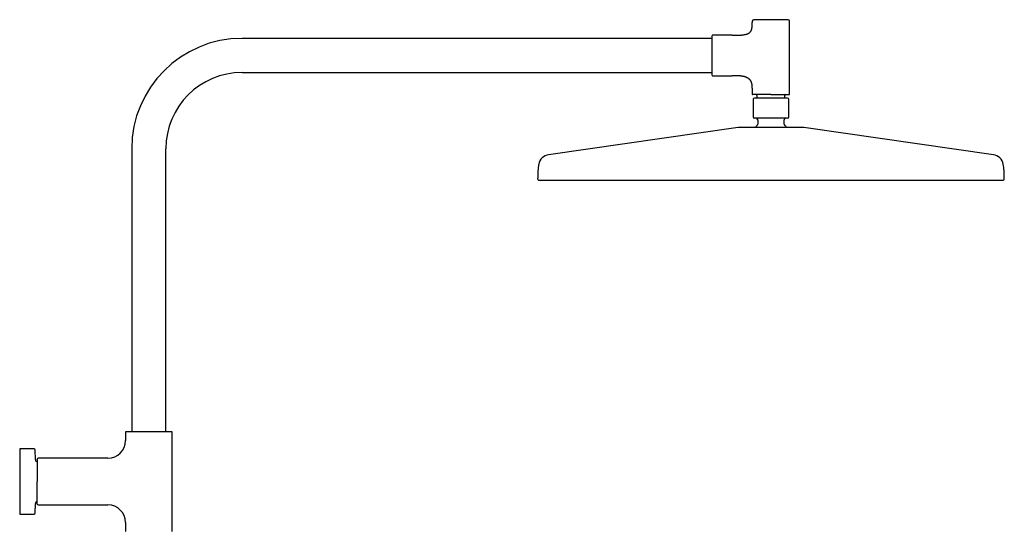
# Model space of a CAD drawing. Header units: millimetres. Extents: x 8 to 1761, y 12 to 2692.
# Tile 27 of 27: x 1128 to 1761, y 2363 to 2692. Entities that reach past the tile are written whole.
import ezdxf

# ---------------------------------------------------------------- set-up
doc = ezdxf.new("R2010")
doc.units = ezdxf.units.MM

msp = doc.modelspace()

# ---------------------------------------------------------------- linework, layer by layer
at = {"color": 7, "linetype": 'Continuous', "lineweight": 30}
for p, q in [((1599, 2691.04), (1599, 2690.14)), ((1623, 2644.14), (1623, 2691.04)), ((1573, 2680.04), (1271, 2680.04)), ((1586, 2682.04), (1573.5, 2682.04)), ((1271, 2658.04), (1573, 2658.04)), ((1573.5, 2656.04), (1586, 2656.04)), ((1599, 2647.95), (1599, 2644.14)), ((1599.5, 2640.84), (1599.5, 2629.64)), ((1602, 2643.34), (1602, 2641.64)), ((1620, 2641.64), (1620, 2643.34)), ((1622.5, 2629.64), (1622.5, 2640.84)), ((1602.5, 2627.64), (1602.5, 2624.87)), ((1619.5, 2624.87), (1619.5, 2627.64)), ((1589.8, 2622.7), (1468.02, 2605.16)), ((1753.99, 2605.16), (1632.2, 2622.7)), ((1200, 2609.04), (1200, 2427.04)), ((1222, 2427.04), (1222, 2609.04)), ((1196, 2426.79), (1196, 2421.38)), ((1226, 2363.32), (1226, 2426.79)), ((1137.21, 2416.06), (1128, 2416.06)), ((1128, 2416.06), (1128, 2395.06)), ((1138.12, 2409.18), (1138.01, 2415.27)), ((1184.68, 2410.06), (1139.84, 2410.06)), ((1128, 2395.06), (1128, 2374.06)), ((1138.01, 2374.84), (1138.12, 2380.93)), ((1128, 2374.06), (1137.21, 2374.06)), ((1139.84, 2380.06), (1184.68, 2380.06)), ((1196, 2368.74), (1196, 2363.32))]:
    msp.add_line(p, q, dxfattribs=at)
for centre, radius, start, end in [((1600, 2691.04), 1, 90, 180), ((1622, 2691.04), 1, 0, 90), ((1271, 2609.04), 71, 90, 180), ((1573.5, 2681.54), 0.5, 90, 180), ((1271, 2609.04), 49, 90, 180), ((1573.5, 2656.54), 0.5, 180, 270), ((1599.3, 2644.14), 0.3, 180, 270), ((1600.3, 2640.84), 0.8, 90, 180), ((1601.5, 2643.34), 0.5, 0, 90), ((1620.5, 2643.34), 0.5, 90, 180), ((1621.7, 2640.84), 0.8, 0, 90), ((1622.7, 2644.14), 0.3, 270, 0), ((1600.5, 2629.64), 1, 180, 270), ((1601.5, 2627.64), 1, 0, 90), ((1620.5, 2627.64), 1, 90, 180), ((1621.5, 2629.64), 1, 270, 0), ((1590.51, 2617.75), 5, 90, 98.19508), ((1611, 2615.14), 12.6, 134.30914, 142.82694), ((1601.5, 2624.87), 1, 314.30914, 0), ((1620.5, 2624.87), 1, 180, 225.69086), ((1611, 2615.14), 12.6, 37.15811, 45.69086), ((1631.49, 2617.75), 5, 81.80492, 90), ((1469.08, 2597.74), 7.5, 98.19508, 169.76613), ((1752.92, 2597.74), 7.5, 10.23387, 81.80492), ((1461.8, 2589.65), 0.8, 179.81718, 270), ((1760.2, 2589.65), 0.8, 270, 0.18282), ((1196.25, 2426.79), 0.25, 90, 180), ((1225.75, 2426.79), 0.25, 360, 90), ((1184.68, 2421.38), 11.32, 270, 0), ((1137.21, 2415.26), 0.8, 1, 90), ((1139.62, 2409.21), 1.5, 181, 259.10813), ((1139.84, 2409.56), 0.5, 90, 180), ((1139.62, 2380.91), 1.5, 100.88091, 179), ((1139.84, 2380.56), 0.5, 180, 270), ((1137.21, 2374.86), 0.8, 270, 359), ((1184.68, 2368.74), 11.32, 360, 90), ((1196.25, 2363.32), 0.25, 180, 270), ((1225.75, 2363.32), 0.25, 270, 0)]:
    msp.add_arc(centre, radius, start, end, dxfattribs=at)
for points, knots in [([(1611, 2692.04), (1610.81, 2692.04), (1610.43, 2692.04), (1609.85, 2692.04), (1609.28, 2692.04), (1608.69, 2692.04), (1608.11, 2692.04), (1607.52, 2692.04), (1606.97, 2692.04), (1606.44, 2692.04), (1605.94, 2692.04), (1605.45, 2692.04), (1604.92, 2692.04), (1604.36, 2692.04), (1603.77, 2692.04), (1603.26, 2692.04), (1602.83, 2692.04), (1602.46, 2692.04), (1602.11, 2692.04), (1601.81, 2692.04), (1601.56, 2692.04), (1601.33, 2692.04), (1601.13, 2692.04), (1600.94, 2692.04), (1600.75, 2692.04), (1600.56, 2692.04), (1600.38, 2692.04), (1600.24, 2692.04), (1600.13, 2692.04), (1600.06, 2692.04), (1600.01, 2692.04), (1600, 2692.04), (1600, 2692.04)], [0, 0, 0, 0, 0.033305, 0.066547, 0.099817, 0.134159, 0.169413, 0.20465, 0.239979, 0.27217, 0.304285, 0.336408, 0.368622, 0.412433, 0.456153, 0.499992, 0.532869, 0.565667, 0.598472, 0.631373, 0.657135, 0.682839, 0.708526, 0.734239, 0.760021, 0.795325, 0.830557, 0.865826, 0.900172, 0.93343, 0.966676, 1, 1, 1, 1]), ([(1622, 2692.04), (1622, 2692.04), (1621.99, 2692.04), (1621.95, 2692.04), (1621.87, 2692.04), (1621.76, 2692.04), (1621.62, 2692.04), (1621.44, 2692.04), (1621.24, 2692.04), (1621.01, 2692.04), (1620.77, 2692.04), (1620.5, 2692.04), (1620.18, 2692.04), (1619.78, 2692.04), (1619.3, 2692.04), (1618.83, 2692.04), (1618.37, 2692.04), (1617.94, 2692.04), (1617.49, 2692.04), (1617.06, 2692.04), (1616.64, 2692.04), (1616.26, 2692.04), (1615.86, 2692.04), (1615.46, 2692.04), (1615, 2692.04), (1614.48, 2692.04), (1613.9, 2692.04), (1613.31, 2692.04), (1612.73, 2692.04), (1612.15, 2692.04), (1611.58, 2692.04), (1611.19, 2692.04), (1611, 2692.04)], [0, 0, 0, 0, 0.033299, 0.06654, 0.099813, 0.134159, 0.169413, 0.204651, 0.239979, 0.27217, 0.304285, 0.336408, 0.368622, 0.412433, 0.456153, 0.499992, 0.532869, 0.565667, 0.598472, 0.631373, 0.657135, 0.682839, 0.708526, 0.734239, 0.760021, 0.795325, 0.830557, 0.865826, 0.900175, 0.933438, 0.966682, 1, 1, 1, 1]), ([(1586, 2682.04), (1586.34, 2682.04), (1586.99, 2682.04), (1587.95, 2682.05), (1588.86, 2682.06), (1589.72, 2682.08), (1590.52, 2682.11), (1591.28, 2682.15), (1591.98, 2682.19), (1592.65, 2682.25), (1593.27, 2682.32), (1593.86, 2682.41), (1594.42, 2682.51), (1594.93, 2682.63), (1595.41, 2682.76), (1595.85, 2682.92), (1596.26, 2683.09), (1596.65, 2683.3), (1597.02, 2683.54), (1597.37, 2683.82), (1597.67, 2684.14), (1597.94, 2684.5), (1598.18, 2684.89), (1598.38, 2685.32), (1598.54, 2685.79), (1598.68, 2686.28), (1598.78, 2686.82), (1598.87, 2687.4), (1598.93, 2688.02), (1598.97, 2688.68), (1599, 2689.4), (1599, 2689.89), (1599, 2690.14)], [0, 0, 0, 0, 0.054827, 0.10684, 0.15611, 0.202712, 0.246724, 0.287504, 0.325943, 0.362124, 0.396138, 0.428718, 0.459264, 0.487908, 0.514798, 0.540106, 0.564027, 0.586781, 0.611806, 0.63604, 0.659935, 0.683954, 0.70855, 0.734143, 0.761109, 0.788806, 0.818341, 0.849925, 0.883737, 0.919934, 0.958648, 1, 1, 1, 1]), ([(1573, 2681.54), (1573, 2681.54), (1573, 2681.54), (1573, 2681.49), (1573, 2681.43), (1573, 2681.34), (1573, 2681.21), (1573, 2681.06), (1573, 2680.88), (1573, 2680.67), (1573, 2680.42), (1573, 2680.15), (1573, 2679.84), (1573, 2679.51), (1573, 2679.14), (1573, 2678.75), (1573, 2678.33), (1573, 2677.89), (1573, 2677.42), (1573, 2676.93), (1573, 2676.42), (1573, 2675.92), (1573, 2675.46), (1573, 2675.02), (1573, 2674.57), (1573, 2674.11), (1573, 2673.59), (1573, 2673), (1573, 2672.33), (1573, 2671.67), (1573, 2671), (1573, 2670.35), (1573, 2669.7), (1573, 2669.07), (1573, 2668.47), (1573, 2667.9), (1573, 2667.33), (1573, 2666.76), (1573, 2666.17), (1573, 2665.59), (1573, 2665.01), (1573, 2664.43), (1573, 2663.86), (1573, 2663.29), (1573, 2662.74), (1573, 2662.2), (1573, 2661.67), (1573, 2661.16), (1573, 2660.67), (1573, 2660.2), (1573, 2659.76), (1573, 2659.34), (1573, 2658.94), (1573, 2658.6), (1573, 2658.31), (1573, 2658.06), (1573, 2657.83), (1573, 2657.61), (1573, 2657.39), (1573, 2657.18), (1573, 2656.98), (1573, 2656.81), (1573, 2656.69), (1573, 2656.61), (1573, 2656.55), (1573, 2656.55), (1573, 2656.54)], [0, 0, 0, 0, 0.0145742, 0.0291196, 0.0436666, 0.0582459, 0.0736954, 0.0891117, 0.1045314, 0.1199908, 0.1360864, 0.1521442, 0.1682053, 0.1843109, 0.2007501, 0.2171488, 0.233551, 0.2500004, 0.2664396, 0.2828384, 0.2992405, 0.31569, 0.3285713, 0.3414231, 0.3542665, 0.3671226, 0.3800125, 0.3976649, 0.4152809, 0.4329149, 0.4500871, 0.4667165, 0.4833389, 0.5, 0.5145717, 0.5291162, 0.5436641, 0.5582459, 0.5736954, 0.5891117, 0.6045314, 0.6199908, 0.6360864, 0.6521442, 0.6682053, 0.6843109, 0.7007501, 0.7171488, 0.733551, 0.7500004, 0.7664396, 0.7828384, 0.7992405, 0.81569, 0.8285713, 0.8414231, 0.8542665, 0.8671226, 0.8800125, 0.8976649, 0.9152809, 0.9329149, 0.9500888, 0.9667199, 0.9833417, 1, 1, 1, 1]), ([(1599, 2647.95), (1599, 2648.17), (1598.99, 2648.6), (1598.95, 2649.22), (1598.89, 2649.81), (1598.8, 2650.37), (1598.69, 2650.89), (1598.55, 2651.38), (1598.39, 2651.84), (1598.2, 2652.27), (1597.98, 2652.68), (1597.73, 2653.06), (1597.45, 2653.41), (1597.15, 2653.73), (1596.82, 2654.03), (1596.47, 2654.3), (1596.09, 2654.54), (1595.67, 2654.77), (1595.21, 2654.98), (1594.7, 2655.18), (1594.16, 2655.35), (1593.59, 2655.49), (1592.99, 2655.62), (1592.36, 2655.72), (1591.7, 2655.81), (1590.95, 2655.89), (1590.1, 2655.95), (1589.14, 2656), (1588.13, 2656.03), (1587.08, 2656.04), (1586.37, 2656.04), (1586, 2656.04)], [0, 0, 0, 0, 0.036982, 0.071972, 0.105096, 0.13649, 0.166301, 0.194691, 0.22183, 0.247906, 0.273935, 0.299264, 0.324121, 0.348737, 0.373336, 0.398129, 0.423309, 0.449053, 0.478323, 0.508642, 0.540154, 0.572976, 0.6072, 0.642901, 0.680131, 0.718934, 0.769987, 0.823607, 0.879813, 0.938612, 1, 1, 1, 1]), ([(1611, 2643.84), (1610.8, 2643.84), (1610.39, 2643.84), (1609.78, 2643.84), (1609.17, 2643.84), (1608.55, 2643.84), (1607.92, 2643.84), (1607.3, 2643.84), (1606.71, 2643.84), (1606.15, 2643.84), (1605.62, 2643.84), (1605.1, 2643.84), (1604.59, 2643.84), (1604.1, 2643.84), (1603.62, 2643.84), (1603.16, 2643.84), (1602.72, 2643.84), (1602.31, 2643.84), (1601.92, 2643.84), (1601.55, 2643.84), (1601.23, 2643.84), (1600.95, 2643.84), (1600.72, 2643.84), (1600.5, 2643.84), (1600.3, 2643.84), (1600.1, 2643.84), (1599.89, 2643.84), (1599.71, 2643.84), (1599.55, 2643.84), (1599.44, 2643.84), (1599.36, 2643.84), (1599.31, 2643.84), (1599.3, 2643.84), (1599.3, 2643.84)], [0, 0, 0, 0, 0.033305, 0.066547, 0.099816, 0.134158, 0.169412, 0.204649, 0.239977, 0.272167, 0.304283, 0.336405, 0.368617, 0.401495, 0.434293, 0.467098, 0.499997, 0.532875, 0.565673, 0.598478, 0.631378, 0.65714, 0.682843, 0.70853, 0.734243, 0.760023, 0.795328, 0.83056, 0.865828, 0.900173, 0.933432, 0.966677, 1, 1, 1, 1]), ([(1621.7, 2641.64), (1621.7, 2641.64), (1621.7, 2641.64), (1621.68, 2641.64), (1621.66, 2641.64), (1621.63, 2641.64), (1621.58, 2641.64), (1621.54, 2641.64), (1621.5, 2641.64), (1621.45, 2641.64), (1621.4, 2641.64), (1621.34, 2641.64), (1621.26, 2641.64), (1621.17, 2641.64), (1621.06, 2641.64), (1620.94, 2641.64), (1620.81, 2641.64), (1620.67, 2641.64), (1620.51, 2641.64), (1620.34, 2641.64), (1620.16, 2641.64), (1619.97, 2641.64), (1619.77, 2641.64), (1619.55, 2641.64), (1619.29, 2641.64), (1619.01, 2641.64), (1618.7, 2641.64), (1618.38, 2641.64), (1618.03, 2641.64), (1617.67, 2641.64), (1617.29, 2641.64), (1616.89, 2641.64), (1616.47, 2641.64), (1616, 2641.64), (1615.47, 2641.64), (1614.87, 2641.64), (1614.26, 2641.64), (1613.63, 2641.64), (1612.99, 2641.64), (1612.33, 2641.64), (1611.67, 2641.64), (1611, 2641.64), (1610.33, 2641.64), (1609.67, 2641.64), (1609.01, 2641.64), (1608.41, 2641.64), (1607.86, 2641.64), (1607.37, 2641.64), (1606.89, 2641.64), (1606.42, 2641.64), (1605.97, 2641.64), (1605.53, 2641.64), (1605.11, 2641.64), (1604.71, 2641.64), (1604.33, 2641.64), (1603.99, 2641.64), (1603.68, 2641.64), (1603.41, 2641.64), (1603.14, 2641.64), (1602.9, 2641.64), (1602.66, 2641.64), (1602.44, 2641.64), (1602.22, 2641.64), (1602.01, 2641.64), (1601.81, 2641.64), (1601.62, 2641.64), (1601.44, 2641.64), (1601.3, 2641.64), (1601.18, 2641.64), (1601.08, 2641.64), (1600.98, 2641.64), (1600.89, 2641.64), (1600.81, 2641.64), (1600.71, 2641.64), (1600.61, 2641.64), (1600.51, 2641.64), (1600.43, 2641.64), (1600.37, 2641.64), (1600.33, 2641.64), (1600.3, 2641.64), (1600.3, 2641.64), (1600.3, 2641.64)], [0, 0, 0, 0, 0.009496, 0.018984, 0.028471, 0.037967, 0.048139, 0.05517, 0.062198, 0.069225, 0.076256, 0.083293, 0.090339, 0.100436, 0.110518, 0.120596, 0.13068, 0.140779, 0.151657, 0.162294, 0.17292, 0.183545, 0.194182, 0.204842, 0.217884, 0.23093, 0.244289, 0.257942, 0.27161, 0.285835, 0.300064, 0.31456, 0.329297, 0.344052, 0.363024, 0.382011, 0.401417, 0.420838, 0.440544, 0.460265, 0.480124, 0.499999, 0.519858, 0.539733, 0.559438, 0.579159, 0.594686, 0.610213, 0.62558, 0.640756, 0.65595, 0.67069, 0.685432, 0.699928, 0.714151, 0.728392, 0.73977, 0.751149, 0.762541, 0.77341, 0.784279, 0.795161, 0.806457, 0.817732, 0.829, 0.840274, 0.851569, 0.862104, 0.87003, 0.87795, 0.885868, 0.89379, 0.90172, 0.909664, 0.923366, 0.937055, 0.950757, 0.963678, 0.975781, 0.987882, 1, 1, 1, 1]), ([(1611, 2643.84), (1611.2, 2643.84), (1611.61, 2643.84), (1612.22, 2643.84), (1612.83, 2643.84), (1613.45, 2643.84), (1614.08, 2643.84), (1614.7, 2643.84), (1615.29, 2643.84), (1615.85, 2643.84), (1616.39, 2643.84), (1616.9, 2643.84), (1617.41, 2643.84), (1617.9, 2643.84), (1618.38, 2643.84), (1618.84, 2643.84), (1619.28, 2643.84), (1619.69, 2643.84), (1620.09, 2643.84), (1620.45, 2643.84), (1620.8, 2643.84), (1621.11, 2643.84), (1621.39, 2643.84), (1621.65, 2643.84), (1621.89, 2643.84), (1622.11, 2643.84), (1622.29, 2643.84), (1622.45, 2643.84), (1622.56, 2643.84), (1622.64, 2643.84), (1622.69, 2643.84), (1622.7, 2643.84), (1622.7, 2643.84)], [0, 0, 0, 0, 0.033317, 0.066561, 0.099824, 0.134172, 0.169441, 0.204673, 0.239978, 0.27219, 0.304313, 0.336429, 0.368619, 0.401519, 0.434324, 0.467122, 0.5, 0.5329, 0.565705, 0.598503, 0.631381, 0.663593, 0.695716, 0.727831, 0.760022, 0.79535, 0.830587, 0.865842, 0.900187, 0.93346, 0.9667, 1, 1, 1, 1]), ([(1621.5, 2628.64), (1621.5, 2628.64), (1621.49, 2628.64), (1621.45, 2628.64), (1621.38, 2628.64), (1621.27, 2628.64), (1621.14, 2628.64), (1620.97, 2628.64), (1620.77, 2628.64), (1620.56, 2628.64), (1620.33, 2628.64), (1620.07, 2628.64), (1619.76, 2628.64), (1619.38, 2628.64), (1618.92, 2628.64), (1618.47, 2628.64), (1618.04, 2628.64), (1617.62, 2628.64), (1617.19, 2628.64), (1616.78, 2628.64), (1616.39, 2628.64), (1616.02, 2628.64), (1615.64, 2628.64), (1615.26, 2628.64), (1614.82, 2628.64), (1614.32, 2628.64), (1613.76, 2628.64), (1613.2, 2628.64), (1612.65, 2628.64), (1612.1, 2628.64), (1611.55, 2628.64), (1611, 2628.64), (1610.45, 2628.64), (1609.9, 2628.64), (1609.35, 2628.64), (1608.8, 2628.64), (1608.24, 2628.64), (1607.68, 2628.64), (1607.15, 2628.64), (1606.65, 2628.64), (1606.17, 2628.64), (1605.7, 2628.64), (1605.2, 2628.64), (1604.66, 2628.64), (1604.1, 2628.64), (1603.61, 2628.64), (1603.2, 2628.64), (1602.85, 2628.64), (1602.52, 2628.64), (1602.23, 2628.64), (1601.98, 2628.64), (1601.77, 2628.64), (1601.58, 2628.64), (1601.4, 2628.64), (1601.21, 2628.64), (1601.03, 2628.64), (1600.86, 2628.64), (1600.73, 2628.64), (1600.63, 2628.64), (1600.55, 2628.64), (1600.51, 2628.64), (1600.5, 2628.64), (1600.5, 2628.64)], [0, 0, 0, 0, 0.016653, 0.033273, 0.049908, 0.067079, 0.084706, 0.102325, 0.11999, 0.136085, 0.152142, 0.168204, 0.184311, 0.206216, 0.228076, 0.249996, 0.266434, 0.282833, 0.299236, 0.315687, 0.328567, 0.341419, 0.354263, 0.367119, 0.38001, 0.397662, 0.415278, 0.432913, 0.450086, 0.466715, 0.483338, 0.5, 0.516649, 0.533269, 0.549906, 0.567079, 0.584706, 0.602325, 0.61999, 0.636085, 0.652142, 0.668204, 0.684311, 0.706216, 0.728076, 0.749996, 0.766434, 0.782833, 0.799236, 0.815687, 0.828567, 0.841419, 0.854263, 0.867119, 0.88001, 0.897662, 0.915278, 0.932913, 0.950088, 0.966719, 0.983341, 1, 1, 1, 1]), ([(1631.49, 2622.75), (1631.49, 2622.75), (1631.49, 2622.75), (1631.45, 2622.75), (1631.39, 2622.75), (1631.31, 2622.75), (1631.2, 2622.75), (1631.07, 2622.75), (1630.93, 2622.75), (1630.79, 2622.75), (1630.63, 2622.75), (1630.45, 2622.75), (1630.26, 2622.75), (1630.03, 2622.75), (1629.74, 2622.75), (1629.39, 2622.75), (1629.01, 2622.75), (1628.6, 2622.75), (1628.15, 2622.75), (1627.68, 2622.75), (1627.17, 2622.75), (1626.64, 2622.75), (1626.08, 2622.75), (1625.49, 2622.75), (1624.88, 2622.75), (1624.25, 2622.75), (1623.59, 2622.75), (1622.92, 2622.75), (1622.26, 2622.75), (1621.63, 2622.75), (1621.04, 2622.75), (1620.43, 2622.75), (1619.81, 2622.75), (1619.18, 2622.75), (1618.53, 2622.75), (1617.85, 2622.75), (1617.15, 2622.75), (1616.44, 2622.75), (1615.72, 2622.75), (1615, 2622.75), (1614.25, 2622.75), (1613.47, 2622.75), (1612.65, 2622.75), (1611.83, 2622.75), (1611.04, 2622.75), (1610.3, 2622.75), (1609.6, 2622.75), (1608.9, 2622.75), (1608.21, 2622.75), (1607.51, 2622.75), (1606.85, 2622.75), (1606.23, 2622.75), (1605.67, 2622.75), (1605.11, 2622.75), (1604.55, 2622.75), (1604, 2622.75), (1603.38, 2622.75), (1602.69, 2622.75), (1601.94, 2622.75), (1601.21, 2622.75), (1600.49, 2622.75), (1599.78, 2622.75), (1599.09, 2622.75), (1598.41, 2622.75), (1597.75, 2622.75), (1597.12, 2622.75), (1596.51, 2622.75), (1595.92, 2622.75), (1595.36, 2622.75), (1594.83, 2622.75), (1594.32, 2622.75), (1593.87, 2622.75), (1593.48, 2622.75), (1593.13, 2622.75), (1592.8, 2622.75), (1592.5, 2622.75), (1592.21, 2622.75), (1591.94, 2622.75), (1591.68, 2622.75), (1591.45, 2622.75), (1591.24, 2622.75), (1591.05, 2622.75), (1590.9, 2622.75), (1590.76, 2622.75), (1590.65, 2622.75), (1590.57, 2622.75), (1590.52, 2622.75), (1590.51, 2622.75), (1590.51, 2622.75)], [0, 0, 0, 0, 0.010887, 0.021753, 0.032611, 0.043473, 0.054353, 0.065669, 0.074726, 0.083771, 0.092813, 0.101859, 0.110916, 0.119992, 0.132874, 0.145726, 0.158569, 0.171424, 0.184311, 0.197469, 0.210594, 0.223709, 0.236837, 0.25, 0.263158, 0.276283, 0.289399, 0.302527, 0.31569, 0.326428, 0.337143, 0.347846, 0.35855, 0.369268, 0.380011, 0.391552, 0.40307, 0.414578, 0.426092, 0.437628, 0.448756, 0.461567, 0.474364, 0.487168, 0.5, 0.510885, 0.521751, 0.532609, 0.543472, 0.554353, 0.565669, 0.574726, 0.583771, 0.592813, 0.601859, 0.610916, 0.619992, 0.632874, 0.645726, 0.658569, 0.671424, 0.684311, 0.697469, 0.710594, 0.723709, 0.736837, 0.75, 0.763158, 0.776283, 0.789399, 0.802527, 0.81569, 0.826428, 0.837143, 0.847846, 0.85855, 0.869268, 0.880011, 0.891552, 0.90307, 0.914578, 0.926092, 0.937628, 0.948757, 0.961568, 0.974366, 0.987169, 1, 1, 1, 1]), ([(1461.7, 2599.07), (1461.65, 2598.8), (1461.54, 2598.17), (1461.4, 2597.18), (1461.27, 2596.11), (1461.17, 2595.05), (1461.11, 2594.11), (1461.07, 2593.28), (1461.04, 2592.55), (1461.02, 2591.81), (1461.01, 2591.03), (1461, 2590.31), (1461, 2589.85), (1461, 2589.66)], [0, 0, 0, 0, 0.087635, 0.202836, 0.316775, 0.429264, 0.541793, 0.616579, 0.692982, 0.771628, 0.853141, 0.93814, 1, 1, 1, 1]), ([(1761, 2589.66), (1761, 2589.88), (1761, 2590.39), (1760.99, 2591.17), (1760.97, 2592.01), (1760.95, 2592.82), (1760.92, 2593.6), (1760.87, 2594.37), (1760.81, 2595.22), (1760.72, 2596.17), (1760.59, 2597.22), (1760.46, 2598.19), (1760.35, 2598.81), (1760.3, 2599.07)], [0, 0, 0, 0, 0.069748, 0.161918, 0.250073, 0.335019, 0.417565, 0.498528, 0.578729, 0.689271, 0.801235, 0.914405, 1, 1, 1, 1]), ([(1461.8, 2588.85), (1461.81, 2588.85), (1461.81, 2588.85), (1461.87, 2588.85), (1461.97, 2588.85), (1462.11, 2588.85), (1462.28, 2588.85), (1462.5, 2588.85), (1462.75, 2588.85), (1463.03, 2588.85), (1463.34, 2588.85), (1463.69, 2588.85), (1464.07, 2588.85), (1464.49, 2588.85), (1464.95, 2588.85), (1465.45, 2588.85), (1465.98, 2588.85), (1466.55, 2588.85), (1467.16, 2588.85), (1467.81, 2588.85), (1468.49, 2588.85), (1469.19, 2588.85), (1469.91, 2588.85), (1470.67, 2588.85), (1471.45, 2588.85), (1472.19, 2588.85), (1472.86, 2588.85), (1473.46, 2588.85), (1474.07, 2588.85), (1474.7, 2588.85), (1475.34, 2588.85), (1476.04, 2588.85), (1476.79, 2588.85), (1477.61, 2588.85), (1478.45, 2588.85), (1479.44, 2588.85), (1480.59, 2588.85), (1481.91, 2588.85), (1483.27, 2588.85), (1484.67, 2588.85), (1486.08, 2588.85), (1487.48, 2588.85), (1488.87, 2588.85), (1490.3, 2588.85), (1491.76, 2588.85), (1493.25, 2588.85), (1494.78, 2588.85), (1496.39, 2588.85), (1498.1, 2588.85), (1499.89, 2588.85), (1501.72, 2588.85), (1503.59, 2588.85), (1505.44, 2588.85), (1507.26, 2588.85), (1509.05, 2588.85), (1510.86, 2588.85), (1512.71, 2588.85), (1514.58, 2588.85), (1516.48, 2588.85), (1518.46, 2588.85), (1520.53, 2588.85), (1522.69, 2588.85), (1524.88, 2588.85), (1527.1, 2588.85), (1529.28, 2588.85), (1531.4, 2588.85), (1533.47, 2588.85), (1535.55, 2588.85), (1537.66, 2588.85), (1539.79, 2588.85), (1541.92, 2588.85), (1544.14, 2588.85), (1546.43, 2588.85), (1548.82, 2588.85), (1551.22, 2588.85), (1553.64, 2588.85), (1555.8, 2588.85), (1557.68, 2588.85), (1559.29, 2588.85), (1560.9, 2588.85), (1562.52, 2588.85), (1564.14, 2588.85), (1565.66, 2588.85), (1567.06, 2588.85), (1568.35, 2588.85), (1569.63, 2588.85), (1570.91, 2588.85), (1572.18, 2588.85), (1573.79, 2588.85), (1575.73, 2588.85), (1578.01, 2588.85), (1580.31, 2588.85), (1582.6, 2588.85), (1584.87, 2588.85), (1587.13, 2588.85), (1589.39, 2588.85), (1591.64, 2588.85), (1593.9, 2588.85), (1596.16, 2588.85), (1598.4, 2588.85), (1600.74, 2588.85), (1603.21, 2588.85), (1605.8, 2588.85), (1608.4, 2588.85), (1610.94, 2588.85), (1613.41, 2588.85), (1615.81, 2588.85), (1618.21, 2588.85), (1620.62, 2588.85), (1623.03, 2588.85), (1625.46, 2588.85), (1627.85, 2588.85), (1630.18, 2588.85), (1632.44, 2588.85), (1634.69, 2588.85), (1636.95, 2588.85), (1639.23, 2588.85), (1641.52, 2588.85), (1643.81, 2588.85), (1646.09, 2588.85), (1648.37, 2588.85), (1650.65, 2588.85), (1652.93, 2588.85), (1655.18, 2588.85), (1657.39, 2588.85), (1659.54, 2588.85), (1661.68, 2588.85), (1663.81, 2588.85), (1665.7, 2588.85), (1667.37, 2588.85), (1668.82, 2588.85), (1670.25, 2588.85), (1671.69, 2588.85), (1673.11, 2588.85), (1674.61, 2588.85), (1676.19, 2588.85), (1677.84, 2588.85), (1679.49, 2588.85), (1681.38, 2588.85), (1683.49, 2588.85), (1685.82, 2588.85), (1688.12, 2588.85), (1690.4, 2588.85), (1692.59, 2588.85), (1694.69, 2588.85), (1696.72, 2588.85), (1698.71, 2588.85), (1700.69, 2588.85), (1702.64, 2588.85), (1704.57, 2588.85), (1706.54, 2588.85), (1708.55, 2588.85), (1710.59, 2588.85), (1712.59, 2588.85), (1714.57, 2588.85), (1716.45, 2588.85), (1718.24, 2588.85), (1719.94, 2588.85), (1721.61, 2588.85), (1723.25, 2588.85), (1724.87, 2588.85), (1726.44, 2588.85), (1728.04, 2588.85), (1729.65, 2588.85), (1731.27, 2588.85), (1732.85, 2588.85), (1734.39, 2588.85), (1735.84, 2588.85), (1737.2, 2588.85), (1738.48, 2588.85), (1739.72, 2588.85), (1740.94, 2588.85), (1742.11, 2588.85), (1743.25, 2588.85), (1744.39, 2588.85), (1745.51, 2588.85), (1746.63, 2588.85), (1747.71, 2588.85), (1748.74, 2588.85), (1749.62, 2588.85), (1750.35, 2588.85), (1750.95, 2588.85), (1751.54, 2588.85), (1752.11, 2588.85), (1752.65, 2588.85), (1753.14, 2588.85), (1753.58, 2588.85), (1753.98, 2588.85), (1754.35, 2588.85), (1754.71, 2588.85), (1755.06, 2588.85), (1755.49, 2588.85), (1755.98, 2588.85), (1756.51, 2588.85), (1757.01, 2588.85), (1757.48, 2588.85), (1757.9, 2588.85), (1758.28, 2588.85), (1758.63, 2588.85), (1758.94, 2588.85), (1759.22, 2588.85), (1759.47, 2588.85), (1759.67, 2588.85), (1759.85, 2588.85), (1760, 2588.85), (1760.12, 2588.85), (1760.19, 2588.85), (1760.19, 2588.85), (1760.2, 2588.85)], [0, 0, 0, 0, 0.005134, 0.010266, 0.015397, 0.020528, 0.02566, 0.030868, 0.036174, 0.041036, 0.045898, 0.050759, 0.055623, 0.060555, 0.065564, 0.070571, 0.075577, 0.080583, 0.085591, 0.090649, 0.095785, 0.100626, 0.105465, 0.110305, 0.115146, 0.11999, 0.123327, 0.126664, 0.129999, 0.133333, 0.136667, 0.140002, 0.143932, 0.147863, 0.151796, 0.15579, 0.161495, 0.167197, 0.1729, 0.178603, 0.18431, 0.189554, 0.194795, 0.200034, 0.205273, 0.210514, 0.215756, 0.221022, 0.226818, 0.232613, 0.238406, 0.244201, 0.25, 0.255272, 0.260541, 0.265809, 0.271076, 0.276344, 0.281614, 0.286866, 0.292632, 0.298395, 0.304158, 0.309922, 0.31569, 0.320879, 0.326064, 0.331249, 0.336432, 0.341617, 0.346805, 0.351933, 0.35755, 0.363164, 0.368777, 0.374392, 0.38001, 0.383672, 0.387332, 0.390992, 0.39465, 0.398309, 0.401967, 0.404842, 0.407718, 0.410595, 0.413418, 0.416223, 0.419028, 0.424034, 0.42904, 0.434046, 0.439055, 0.443998, 0.448863, 0.453725, 0.458586, 0.463448, 0.468311, 0.473118, 0.477823, 0.483367, 0.48891, 0.494454, 0.5, 0.505134, 0.510266, 0.515397, 0.520528, 0.52566, 0.530868, 0.536174, 0.541036, 0.545898, 0.550759, 0.555623, 0.560555, 0.565564, 0.570571, 0.575577, 0.580583, 0.585591, 0.590649, 0.595785, 0.600626, 0.605465, 0.610305, 0.615146, 0.61999, 0.623327, 0.626664, 0.629999, 0.633333, 0.636667, 0.640002, 0.643932, 0.647863, 0.651796, 0.65579, 0.661495, 0.667197, 0.6729, 0.678603, 0.68431, 0.689554, 0.694795, 0.700034, 0.705273, 0.710514, 0.715756, 0.721022, 0.726818, 0.732613, 0.738406, 0.744201, 0.75, 0.755272, 0.760541, 0.765809, 0.771076, 0.776344, 0.781614, 0.786866, 0.792632, 0.798395, 0.804158, 0.809922, 0.81569, 0.820879, 0.826064, 0.831249, 0.836432, 0.841617, 0.846805, 0.851933, 0.85755, 0.863164, 0.868777, 0.874392, 0.88001, 0.883672, 0.887332, 0.890992, 0.89465, 0.898309, 0.901967, 0.904842, 0.907718, 0.910595, 0.913418, 0.916223, 0.919028, 0.924034, 0.92904, 0.934046, 0.939055, 0.943998, 0.948863, 0.953725, 0.958586, 0.963448, 0.968311, 0.973117, 0.977823, 0.983367, 0.98891, 0.994454, 1, 1, 1, 1]), ([(1211, 2427.04), (1210.78, 2427.04), (1210.33, 2427.04), (1209.65, 2427.04), (1208.98, 2427.04), (1208.3, 2427.04), (1207.61, 2427.04), (1206.92, 2427.04), (1206.24, 2427.04), (1205.61, 2427.04), (1205.02, 2427.04), (1204.48, 2427.04), (1203.95, 2427.04), (1203.43, 2427.04), (1202.88, 2427.04), (1202.3, 2427.04), (1201.7, 2427.04), (1201.12, 2427.04), (1200.57, 2427.04), (1200.04, 2427.04), (1199.55, 2427.04), (1199.08, 2427.04), (1198.65, 2427.04), (1198.26, 2427.04), (1197.9, 2427.04), (1197.57, 2427.04), (1197.28, 2427.04), (1197.03, 2427.04), (1196.82, 2427.04), (1196.64, 2427.04), (1196.49, 2427.04), (1196.38, 2427.04), (1196.31, 2427.04), (1196.26, 2427.04), (1196.25, 2427.04), (1196.25, 2427.04)], [0, 0, 0, 0, 0.029158, 0.058251, 0.087342, 0.116491, 0.147408, 0.178247, 0.20908, 0.23998, 0.265758, 0.29147, 0.317156, 0.342861, 0.368624, 0.401521, 0.434325, 0.467123, 0.500002, 0.5329, 0.565703, 0.598501, 0.631381, 0.66359, 0.695712, 0.727827, 0.76002, 0.790937, 0.821776, 0.852609, 0.883509, 0.912671, 0.941766, 0.970855, 1, 1, 1, 1]), ([(1225.75, 2427.04), (1225.75, 2427.04), (1225.74, 2427.04), (1225.69, 2427.04), (1225.62, 2427.04), (1225.51, 2427.04), (1225.36, 2427.04), (1225.18, 2427.04), (1224.97, 2427.04), (1224.73, 2427.04), (1224.49, 2427.04), (1224.24, 2427.04), (1223.96, 2427.04), (1223.67, 2427.04), (1223.32, 2427.04), (1222.92, 2427.04), (1222.45, 2427.04), (1221.96, 2427.04), (1221.43, 2427.04), (1220.88, 2427.04), (1220.3, 2427.04), (1219.7, 2427.04), (1219.08, 2427.04), (1218.44, 2427.04), (1217.79, 2427.04), (1217.12, 2427.04), (1216.44, 2427.04), (1215.76, 2427.04), (1215.08, 2427.04), (1214.39, 2427.04), (1213.7, 2427.04), (1213.02, 2427.04), (1212.35, 2427.04), (1211.68, 2427.04), (1211.23, 2427.04), (1211, 2427.04)], [0, 0, 0, 0, 0.029162, 0.058257, 0.087346, 0.116491, 0.147408, 0.178247, 0.20908, 0.23998, 0.265758, 0.29147, 0.317156, 0.342861, 0.368624, 0.401521, 0.434325, 0.467123, 0.500002, 0.5329, 0.565703, 0.598501, 0.631381, 0.66359, 0.695712, 0.727827, 0.76002, 0.790937, 0.821776, 0.852609, 0.883509, 0.912667, 0.94176, 0.970851, 1, 1, 1, 1]), ([(1139.34, 2409.56), (1139.34, 2409.55), (1139.34, 2409.55), (1139.34, 2409.5), (1139.34, 2409.42), (1139.34, 2409.32), (1139.34, 2409.17), (1139.34, 2409), (1139.34, 2408.79), (1139.34, 2408.56), (1139.34, 2408.31), (1139.34, 2408.07), (1139.34, 2407.8), (1139.34, 2407.51), (1139.34, 2407.17), (1139.34, 2406.77), (1139.34, 2406.32), (1139.34, 2405.83), (1139.34, 2405.31), (1139.34, 2404.77), (1139.34, 2404.2), (1139.34, 2403.61), (1139.34, 2403), (1139.34, 2402.37), (1139.34, 2401.73), (1139.34, 2401.07), (1139.34, 2400.37), (1139.34, 2399.64), (1139.34, 2398.87), (1139.34, 2398.1), (1139.34, 2397.33), (1139.34, 2396.57), (1139.34, 2395.81), (1139.34, 2395.31), (1139.34, 2395.06)], [0, 0, 0, 0, 0.029162, 0.058258, 0.087347, 0.116492, 0.147409, 0.178248, 0.209082, 0.239982, 0.26576, 0.291472, 0.317159, 0.342863, 0.368627, 0.401524, 0.434328, 0.467126, 0.500006, 0.532903, 0.565707, 0.598505, 0.631385, 0.663595, 0.695717, 0.727833, 0.760025, 0.79535, 0.830586, 0.865842, 0.900184, 0.933452, 0.966694, 1, 1, 1, 1]), ([(1139.34, 2380.56), (1139.34, 2380.56), (1139.34, 2380.56), (1139.34, 2380.6), (1139.34, 2380.66), (1139.34, 2380.75), (1139.34, 2380.85), (1139.34, 2380.97), (1139.34, 2381.1), (1139.34, 2381.24), (1139.34, 2381.4), (1139.34, 2381.6), (1139.34, 2381.85), (1139.34, 2382.18), (1139.34, 2382.53), (1139.34, 2382.92), (1139.34, 2383.34), (1139.34, 2383.8), (1139.34, 2384.28), (1139.34, 2384.8), (1139.34, 2385.34), (1139.34, 2385.91), (1139.34, 2386.5), (1139.34, 2387.07), (1139.34, 2387.62), (1139.34, 2388.13), (1139.34, 2388.64), (1139.34, 2389.18), (1139.34, 2389.75), (1139.34, 2390.38), (1139.34, 2391.05), (1139.34, 2391.73), (1139.34, 2392.4), (1139.34, 2393.07), (1139.34, 2393.73), (1139.34, 2394.39), (1139.34, 2394.83), (1139.34, 2395.06)], [0, 0, 0, 0, 0.026117, 0.052185, 0.078248, 0.104349, 0.131337, 0.153069, 0.174775, 0.196479, 0.218208, 0.239986, 0.272178, 0.304293, 0.336415, 0.368624, 0.401503, 0.434301, 0.467104, 0.500001, 0.532881, 0.565678, 0.598482, 0.631379, 0.657142, 0.682846, 0.708532, 0.734244, 0.760022, 0.790921, 0.821754, 0.852593, 0.88351, 0.912659, 0.941749, 0.970842, 1, 1, 1, 1])]:
    msp.add_open_spline(points, degree=3, knots=knots, dxfattribs=at)

doc.saveas('drawing.dxf')
